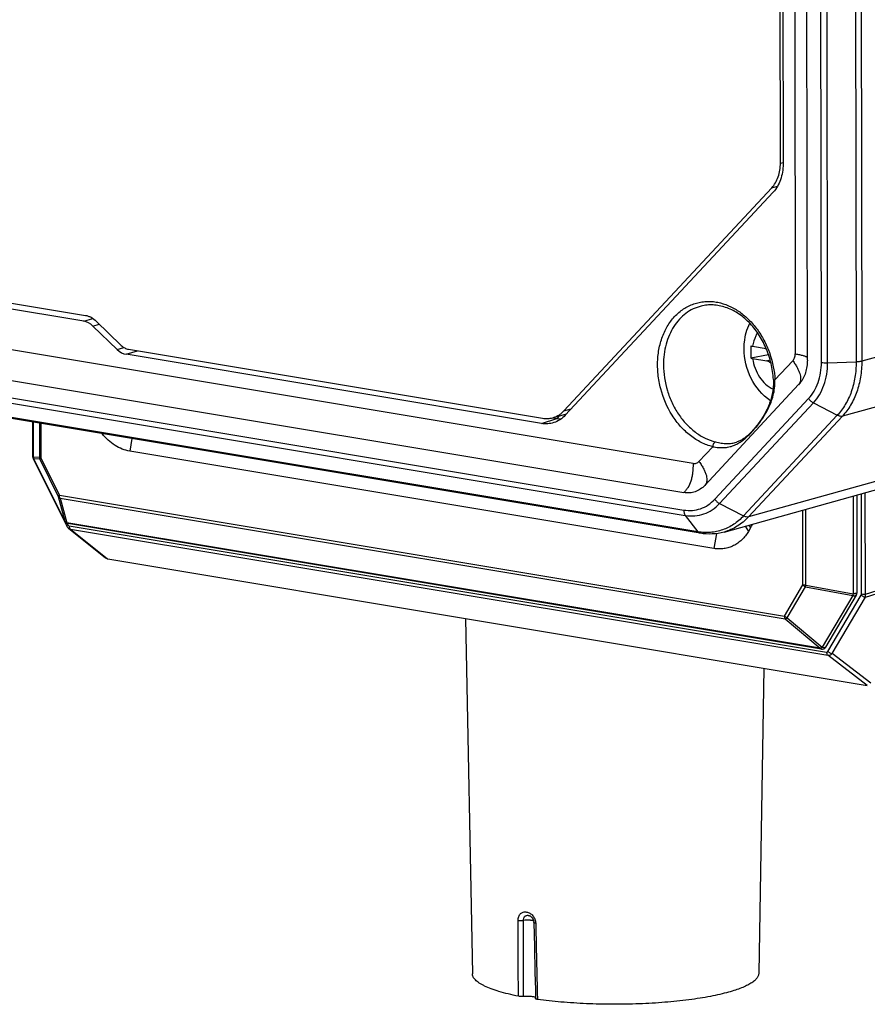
# Model space of a CAD drawing. Header units: millimetres. Extents: x 87 to 484, y 102 to 397.
# Tile 19 of 37: x 308 to 348, y 231 to 278. Entities that reach past the tile are written whole.
import ezdxf

# ---------------------------------------------------------------- set-up
doc = ezdxf.new("R2010")
doc.units = ezdxf.units.MM
doc.header["$LTSCALE"] = 32.67
doc.layers.add('00_COMPONENTS', color=7, linetype='CONTINUOUS')

msp = doc.modelspace()

# ---------------------------------------------------------------- linework, layer by layer
at = {"layer": '00_COMPONENTS'}
for p, q in [((344.546, 330.718), (344.654, 261.699)), ((345.229, 261.405), (345.121, 330.423)), ((345.895, 261.294), (345.787, 330.313)), ((346.19, 261.277), (346.082, 330.295)), ((347.438, 330.334), (347.546, 261.315)), ((347.704, 330.367), (347.812, 261.348)), ((343.952, 270.754), (343.872, 321.946)), ((343.997, 321.898), (344.077, 270.706)), ((343.952, 270.754), (344.077, 270.789)), ((333.665, 258.989), (343.538, 269.581)), ((343.609, 269.378), (333.735, 258.786)), ((343.538, 269.581), (343.815, 269.658)), ((339.805, 256.497), (277.711, 266.84)), ((277.267, 265.453), (339.361, 255.11)), ((277.269, 264.629), (339.363, 254.286)), ((359.724, 264.671), (347.812, 261.348)), ((277.341, 264.373), (339.435, 254.03)), ((306.682, 264.238), (310.949, 263.527)), ((310.88, 263.244), (306.63, 263.952)), ((340.03, 253.252), (277.936, 263.595)), ((340.137, 253.182), (278.043, 263.525)), ((310.88, 263.244), (311.308, 263.38)), ((312.653, 262.1), (311.466, 263.252)), ((311.31, 263.015), (311.611, 263.11)), ((312.453, 261.907), (311.31, 263.015)), ((312.453, 261.907), (312.77, 262.007)), ((312.883, 261.677), (313.419, 261.846)), ((312.997, 261.917), (332.661, 258.641)), ((342.629, 262.058), (343.275, 261.95)), ((358.803, 262.061), (346.891, 258.739)), ((332.6, 258.393), (312.883, 261.677)), ((343.389, 261.651), (342.553, 261.486)), ((342.63, 261.472), (343.299, 261.361)), ((343.299, 261.361), (343.464, 261.407)), ((343.692, 260.464), (344.539, 261.373)), ((346.19, 261.277), (347.546, 261.315)), ((344.816, 260.236), (340.361, 255.456)), ((340.833, 254.795), (345.288, 259.575)), ((333.665, 258.989), (334.015, 259.087)), ((341.063, 254.593), (345.519, 259.373)), ((345.519, 259.373), (346.652, 258.782)), ((332.6, 258.393), (333.34, 258.63)), ((333.142, 258.665), (333.791, 258.846)), ((333.142, 258.663), (333.34, 258.63)), ((346.652, 258.782), (342.196, 254.002)), ((346.891, 258.739), (342.435, 253.959)), ((308.435, 258.463), (308.438, 256.881)), ((308.487, 256.796), (308.485, 258.455)), ((308.489, 256.791), (308.486, 258.454)), ((308.765, 258.408), (308.768, 256.779)), ((308.841, 258.395), (308.843, 256.75)), ((313.163, 257.675), (313.057, 257.08)), ((340.796, 252.459), (313.057, 257.08)), ((340.084, 256.593), (340.734, 257.291)), ((341.858, 257.505), (341.858, 257.505)), ((354.347, 257.281), (342.435, 253.959)), ((308.473, 256.735), (310.064, 253.526)), ((308.768, 256.779), (308.489, 256.791)), ((309.972, 253.757), (308.508, 256.711)), ((308.787, 256.699), (308.508, 256.711)), ((309.973, 253.753), (308.508, 256.707)), ((308.787, 256.699), (309.663, 254.932)), ((308.843, 256.75), (309.72, 254.983)), ((341.273, 253.239), (353.185, 256.561)), ((309.663, 254.932), (309.972, 253.757)), ((309.72, 254.983), (344.142, 249.249)), ((309.756, 254.855), (310.065, 253.68)), ((309.756, 254.855), (344.178, 249.121)), ((347.399, 254.948), (347.407, 250.308)), ((347.575, 254.996), (347.582, 250.351)), ((347.8, 250.304), (347.793, 255.057)), ((347.988, 250.297), (347.981, 255.11)), ((341.063, 254.593), (342.196, 254.002)), ((345.013, 250.726), (345.007, 254.28)), ((345.16, 250.717), (345.155, 254.322)), ((339.435, 254.03), (340.03, 253.252)), ((345.839, 247.721), (310.065, 253.68)), ((310.084, 253.654), (310.12, 253.581)), ((345.893, 247.686), (310.119, 253.645)), ((310.149, 253.42), (311.906, 252.015)), ((310.181, 253.527), (346.143, 247.537)), ((310.236, 253.38), (312.002, 251.969)), ((310.236, 253.38), (346.198, 247.39)), ((342.271, 253.517), (342.436, 253.273)), ((342.534, 253.439), (342.436, 253.273)), ((342.448, 253.567), (342.534, 253.439)), ((340.922, 253.167), (340.796, 252.459)), ((312.016, 251.966), (348.063, 245.962)), ((347.987, 250.151), (351.258, 251.171)), ((347.988, 250.297), (351.323, 251.337)), ((344.142, 249.249), (345.013, 250.726)), ((344.271, 249.167), (345.142, 250.644)), ((345.142, 250.644), (347.388, 250.235)), ((345.16, 250.717), (347.407, 250.308)), ((347.388, 250.235), (345.932, 247.767)), ((347.554, 250.249), (346.098, 247.781)), ((346.204, 247.57), (347.786, 250.251)), ((346.405, 247.471), (347.987, 250.151)), ((328.996, 249.138), (329.324, 232.274)), ((344.271, 249.167), (345.932, 247.767)), ((344.178, 249.121), (345.839, 247.721)), ((348.075, 245.96), (346.198, 247.39)), ((348.244, 246.07), (346.405, 247.471)), ((343.16, 246.779), (342.924, 232.296)), ((331.957, 235.046), (331.958, 235.046)), ((332.241, 234.703), (332.268, 233.554)), ((332.268, 233.554), (332.296, 232.34)), ((332.296, 232.34), (332.315, 231.503)), ((332.315, 231.503), (332.324, 231.09))]:
    msp.add_line(p, q, dxfattribs=at)
for points in [[(343.615, 260.488), (343.615, 260.476), (343.616, 260.449), (343.617, 260.423), (343.618, 260.396), (343.618, 260.37), (343.619, 260.343), (343.618, 260.317), (343.618, 260.29), (343.618, 260.279)], [(343.618, 260.279), (343.616, 260.225), (343.612, 260.155), (343.606, 260.085), (343.598, 260.015), (343.588, 259.943), (343.577, 259.871), (343.563, 259.799), (343.547, 259.726), (343.53, 259.653), (343.51, 259.58), (343.488, 259.507), (343.464, 259.433), (343.438, 259.36), (343.41, 259.287), (343.381, 259.214), (343.349, 259.141), (343.315, 259.068), (343.28, 258.997), (343.244, 258.926), (343.206, 258.857), (343.167, 258.789), (343.128, 258.723), (343.089, 258.659), (343.049, 258.598), (343.009, 258.539), (342.97, 258.482), (342.931, 258.428), (342.893, 258.376), (342.856, 258.327), (342.819, 258.28), (342.782, 258.235), (342.747, 258.192), (342.712, 258.15), (342.677, 258.111), (342.644, 258.073), (342.61, 258.036), (342.577, 258.001), (342.544, 257.967), (342.511, 257.934), (342.479, 257.902), (342.446, 257.871), (342.413, 257.841), (342.38, 257.811), (342.347, 257.783), (342.313, 257.756), (342.279, 257.729), (342.244, 257.703), (342.208, 257.678), (342.172, 257.654), (342.135, 257.631), (342.098, 257.609), (342.059, 257.588), (342.02, 257.568), (341.979, 257.55), (341.938, 257.533), (341.895, 257.517), (341.858, 257.505)], [(308.438, 256.881), (308.438, 256.878), (308.438, 256.866), (308.439, 256.854), (308.44, 256.842), (308.442, 256.829), (308.444, 256.817), (308.447, 256.805), (308.45, 256.792), (308.454, 256.78), (308.459, 256.768), (308.463, 256.756), (308.469, 256.744), (308.473, 256.735)], [(310.064, 253.526), (310.069, 253.516), (310.076, 253.503), (310.084, 253.491), (310.092, 253.48), (310.1, 253.468), (310.109, 253.458), (310.118, 253.448), (310.128, 253.438), (310.138, 253.429), (310.149, 253.42)], [(331.957, 235.046), (331.967, 235.045), (331.976, 235.044), (331.986, 235.043), (331.997, 235.041), (332.007, 235.038), (332.017, 235.035), (332.027, 235.032), (332.038, 235.028), (332.048, 235.024), (332.058, 235.019), (332.067, 235.014), (332.077, 235.008), (332.087, 235.001), (332.097, 234.995), (332.106, 234.987), (332.115, 234.979), (332.124, 234.971), (332.133, 234.962), (332.142, 234.953), (332.15, 234.943), (332.158, 234.933), (332.166, 234.923), (332.174, 234.912), (332.181, 234.9), (332.188, 234.888), (332.195, 234.876), (332.201, 234.864), (332.207, 234.851), (332.212, 234.838), (332.217, 234.825), (332.222, 234.811), (332.226, 234.798), (332.23, 234.784), (332.233, 234.771), (332.236, 234.757), (332.238, 234.743), (332.239, 234.73), (332.24, 234.716), (332.241, 234.703)]]:
    msp.add_lwpolyline(points, dxfattribs=at)
for centre, radius, start, end in [((363.29, 261.848), 20.739, 179.3812, 179.9212), ((371.427, 261.825), 28.876, 179.8982, 180.0921), ((365.276, 261.797), 22.725, 180.0453, 180.783), ((342.986, 264.208), 2.179, 258.5303, 260.584), ((342.987, 263.622), 2.179, 258.5303, 260.584), ((341.082, 260.398), 2.61, 356.7419, 1.4492), ((343.86, 261.126), 1.307, 317.0418, 321.5664), ((333.553, 259.906), 1.294, 260.5175, 269.4222), ((308.687, 256.796), 0.2, 180.0895, 206.3694), ((308.69, 256.796), 0.201, 181.567, 205.0529), ((308.969, 256.785), 0.201, 181.567, 205.0529), ((310.152, 253.842), 0.2, 206.3687, 260.5499), ((340.685, 254.527), 2.145, 329.508, 334.8717), ((347.382, 250.351), 0.2, 329.4532, 0.092), ((345.926, 247.883), 0.2, 260.5353, 329.4657)]:
    msp.add_arc(centre, radius, start, end, dxfattribs=at)
for centre, major_axis, ratio, start_param, end_param in [((310.881, 262.268), (-0.268, 0.964), 0.770232, -0.921026, -0.344854), ((312.882, 262.654), (-0.268, 0.964), 0.770232, -4.062618, -3.486446), ((311.763, 252.164), (0.33, -0.185), 0.23436, -0.637137, -0.576658), ((347.81, 246.159), (0.33, -0.185), 0.23436, -0.576658, -0.516179)]:
    msp.add_ellipse(centre, major_axis=major_axis, ratio=ratio, start_param=start_param, end_param=end_param, dxfattribs=at)
for points, knots in [([(343.538, 269.581), (343.605, 269.653), (343.726, 269.817), (343.856, 270.101), (343.935, 270.419), (343.952, 270.641), (343.952, 270.754)], [0, 0, 0, 0, 0.232169, 0.476586, 0.733139, 1, 1, 1, 1]), ([(344.077, 270.706), (344.077, 270.578), (344.058, 270.326), (343.968, 269.967), (343.821, 269.646), (343.684, 269.46), (343.609, 269.378)], [0, 0, 0, 0, 0.266861, 0.523414, 0.767831, 1, 1, 1, 1]), ([(340.734, 257.291), (340.547, 257.337), (340.174, 257.477), (339.659, 257.807), (339.192, 258.246), (338.655, 258.963), (338.29, 259.817), (338.125, 260.721), (338.106, 261.402), (338.195, 262.057), (338.388, 262.661), (338.678, 263.193), (338.998, 263.561), (339.289, 263.796), (339.521, 263.941), (339.767, 264.053), (340.025, 264.134), (340.29, 264.181), (340.562, 264.194), (340.837, 264.173), (341.019, 264.137), (341.109, 264.113)], [0, 0, 0, 0, 0.058409, 0.119893, 0.184496, 0.251811, 0.390914, 0.461042, 0.529976, 0.596772, 0.660737, 0.721553, 0.779367, 0.807387, 0.83495, 0.862209, 0.889336, 0.916509, 0.943905, 0.971688, 1, 1, 1, 1]), ([(341.109, 264.113), (341.279, 264.07), (341.617, 263.943), (342.088, 263.653), (342.521, 263.271), (342.902, 262.808), (343.22, 262.279), (343.545, 261.509), (343.669, 260.882), (343.692, 260.464)], [0, 0, 0, 0, 0.110486, 0.226244, 0.347409, 0.473455, 0.603328, 0.735597, 1, 1, 1, 1]), ([(340.185, 263.965), (340.056, 263.933), (339.801, 263.841), (339.451, 263.628), (339.139, 263.344), (338.875, 262.997), (338.664, 262.597), (338.455, 261.995), (338.396, 261.506), (338.397, 261.178)], [0, 0, 0, 0, 0.112395, 0.226366, 0.343521, 0.465048, 0.591618, 0.723369, 1, 1, 1, 1]), ([(343.615, 260.488), (343.601, 260.742), (343.527, 261.25), (343.327, 261.858), (343.105, 262.316), (342.851, 262.739), (342.474, 263.205), (341.943, 263.641), (341.451, 263.884), (341.051, 263.991), (340.757, 264.027), (340.466, 264.021), (340.277, 263.988), (340.185, 263.965)], [0, 0, 0, 0, 0.138657, 0.278062, 0.347116, 0.415185, 0.546882, 0.671176, 0.787169, 0.842351, 0.895926, 0.948304, 1, 1, 1, 1]), ([(310.949, 263.527), (310.995, 263.519), (311.088, 263.495), (311.269, 263.415), (311.392, 263.323), (311.466, 263.252)], [0, 0, 0, 0, 0.236799, 0.48213, 1, 1, 1, 1]), ([(342.222, 261.938), (342.222, 262.044), (342.244, 262.459), (342.355, 262.871), (342.491, 263.15)], [0, 0, 0, 0, 0.253633, 1, 1, 1, 1]), ([(342.864, 262.696), (342.834, 262.65), (342.721, 262.452), (342.655, 262.229), (342.629, 262.058)], [0, 0, 0, 0, 0.240046, 1, 1, 1, 1]), ([(312.653, 262.1), (312.702, 262.053), (312.808, 261.972), (312.935, 261.927), (312.997, 261.917)], [0, 0, 0, 0, 0.518694, 1, 1, 1, 1]), ([(343.474, 259.469), (343.087, 259.733), (342.45, 260.498), (342.223, 261.458), (342.222, 261.938)], [0, 0, 0, 0, 0.493879, 1, 1, 1, 1]), ([(342.63, 261.472), (342.675, 261.164), (342.888, 260.584), (343.342, 260.147), (343.599, 260.022)], [0, 0, 0, 0, 0.521448, 1, 1, 1, 1]), ([(343.504, 261.256), (343.488, 261.27), (343.428, 261.318), (343.355, 261.351), (343.299, 261.361)], [0, 0, 0, 0, 0.265225, 1, 1, 1, 1]), ([(344.539, 261.373), (344.558, 261.393), (344.591, 261.439), (344.64, 261.546), (344.654, 261.637), (344.654, 261.699)], [0, 0, 0, 0, 0.232609, 0.477486, 1, 1, 1, 1]), ([(344.539, 261.373), (344.578, 261.318), (344.65, 261.212), (344.743, 261.055), (344.816, 260.909), (344.869, 260.772), (344.902, 260.646), (344.914, 260.529), (344.905, 260.422), (344.885, 260.356), (344.872, 260.326)], [0, 0, 0, 0, 0.176728, 0.336202, 0.479151, 0.606591, 0.719954, 0.821271, 0.913373, 1, 1, 1, 1]), ([(344.654, 261.699), (344.723, 261.687), (344.847, 261.665), (344.992, 261.631), (345.088, 261.602), (345.144, 261.582), (345.191, 261.561), (345.217, 261.546), (345.229, 261.538)], [0, 0, 0, 0, 0.348271, 0.629889, 0.74608, 0.84617, 0.930577, 1, 1, 1, 1]), ([(345.229, 261.405), (345.229, 261.302), (345.215, 261.099), (345.149, 260.808), (345.041, 260.543), (344.94, 260.385), (344.884, 260.314)], [0, 0, 0, 0, 0.265031, 0.52095, 0.766085, 1, 1, 1, 1]), ([(345.288, 259.575), (345.387, 259.68), (345.564, 259.921), (345.754, 260.337), (345.871, 260.802), (345.895, 261.128), (345.895, 261.294)], [0, 0, 0, 0, 0.232169, 0.476586, 0.733139, 1, 1, 1, 1]), ([(345.895, 261.294), (345.941, 261.286), (346.04, 261.277), (346.138, 261.275), (346.19, 261.277)], [0, 0, 0, 0, 0.474004, 1, 1, 1, 1]), ([(347.546, 261.315), (347.546, 261.071), (347.509, 260.591), (347.338, 259.906), (347.057, 259.292), (346.796, 258.937), (346.652, 258.782)], [0, 0, 0, 0, 0.266861, 0.523414, 0.767831, 1, 1, 1, 1]), ([(347.812, 261.348), (347.812, 261.097), (347.774, 260.602), (347.598, 259.896), (347.309, 259.264), (347.04, 258.899), (346.891, 258.739)], [0, 0, 0, 0, 0.266862, 0.523415, 0.767832, 1, 1, 1, 1]), ([(347.812, 261.348), (347.794, 261.343), (347.755, 261.335), (347.666, 261.321), (347.595, 261.317), (347.546, 261.315)], [0, 0, 0, 0, 0.206133, 0.447294, 1, 1, 1, 1]), ([(338.397, 261.178), (338.398, 260.763), (338.495, 260.137), (338.793, 259.363), (339.096, 258.828), (339.467, 258.359), (339.893, 257.973), (340.36, 257.684), (340.696, 257.559), (340.865, 257.518)], [0, 0, 0, 0, 0.263284, 0.395752, 0.526047, 0.65253, 0.773976, 0.889755, 1, 1, 1, 1]), ([(345.519, 259.373), (345.627, 259.49), (345.823, 259.756), (346.034, 260.217), (346.163, 260.732), (346.191, 261.093), (346.19, 261.277)], [0, 0, 0, 0, 0.232169, 0.476586, 0.733138, 1, 1, 1, 1]), ([(343.615, 260.488), (343.615, 260.484), (343.62, 260.48), (343.627, 260.476), (343.64, 260.471), (343.662, 260.467), (343.681, 260.465), (343.692, 260.464)], [0, 0, 0, 0, 0.112557, 0.200476, 0.313114, 0.611872, 1, 1, 1, 1]), ([(340.734, 257.291), (340.824, 257.273), (341.001, 257.246), (341.26, 257.242), (341.501, 257.273), (341.726, 257.34), (341.936, 257.439), (342.137, 257.569), (342.333, 257.73), (342.53, 257.92), (342.728, 258.138), (342.925, 258.383), (343.115, 258.65), (343.29, 258.937), (343.443, 259.243), (343.567, 259.565), (343.653, 259.902), (343.682, 260.134), (343.688, 260.25)], [0, 0, 0, 0, 0.059525, 0.114712, 0.16637, 0.215904, 0.265053, 0.315678, 0.36959, 0.428177, 0.4918, 0.559631, 0.630337, 0.702797, 0.776306, 0.85047, 0.925073, 1, 1, 1, 1]), ([(344.872, 260.326), (344.868, 260.318), (344.853, 260.286), (344.833, 260.257), (344.816, 260.236)], [0, 0, 0, 0, 0.24896, 1, 1, 1, 1]), ([(345.288, 259.575), (345.319, 259.532), (345.389, 259.456), (345.473, 259.397), (345.519, 259.373)], [0, 0, 0, 0, 0.50352, 1, 1, 1, 1]), ([(333.142, 258.665), (333.191, 258.679), (333.287, 258.713), (333.424, 258.785), (333.552, 258.877), (333.628, 258.95), (333.665, 258.989)], [0, 0, 0, 0, 0.245208, 0.492418, 0.74348, 1, 1, 1, 1]), ([(332.661, 258.641), (332.741, 258.628), (332.904, 258.618), (333.065, 258.644), (333.142, 258.665)], [0, 0, 0, 0, 0.504864, 1, 1, 1, 1]), ([(333.735, 258.786), (333.66, 258.705), (333.492, 258.563), (333.294, 258.467), (333.191, 258.434)], [0, 0, 0, 0, 0.50756, 1, 1, 1, 1]), ([(333.34, 258.63), (333.362, 258.638), (333.393, 258.663), (333.423, 258.707), (333.435, 258.734), (333.44, 258.748)], [0, 0, 0, 0, 0.443316, 0.710165, 1, 1, 1, 1]), ([(346.891, 258.739), (346.855, 258.729), (346.794, 258.73), (346.714, 258.752), (346.673, 258.771), (346.652, 258.782)], [0, 0, 0, 0, 0.448702, 0.712983, 1, 1, 1, 1]), ([(333.191, 258.434), (333.098, 258.404), (332.9, 258.366), (332.699, 258.377), (332.6, 258.393)], [0, 0, 0, 0, 0.495154, 1, 1, 1, 1]), ([(313.057, 257.08), (312.936, 257.1), (312.691, 257.169), (312.346, 257.348), (312.024, 257.597), (311.836, 257.8), (311.748, 257.911)], [0, 0, 0, 0, 0.233127, 0.477143, 0.732976, 1, 1, 1, 1]), ([(340.865, 257.518), (340.847, 257.512), (340.822, 257.495), (340.794, 257.465), (340.768, 257.425), (340.744, 257.367), (340.735, 257.316), (340.734, 257.291)], [0, 0, 0, 0, 0.200694, 0.31833, 0.445915, 0.720491, 1, 1, 1, 1]), ([(340.865, 257.518), (340.956, 257.495), (341.134, 257.46), (341.394, 257.438), (341.635, 257.451), (341.787, 257.483), (341.858, 257.505)], [0, 0, 0, 0, 0.281618, 0.539824, 0.777142, 1, 1, 1, 1]), ([(308.487, 256.853), (308.48, 256.855), (308.467, 256.858), (308.45, 256.865), (308.438, 256.875), (308.438, 256.881)], [0, 0, 0, 0, 0.373539, 0.663226, 1, 1, 1, 1]), ([(308.49, 256.761), (308.487, 256.758), (308.482, 256.753), (308.475, 256.746), (308.471, 256.738), (308.473, 256.735)], [0, 0, 0, 0, 0.381465, 0.671829, 1, 1, 1, 1]), ([(308.489, 256.791), (308.488, 256.791), (308.488, 256.793), (308.487, 256.795), (308.487, 256.796)], [0, 0, 0, 0, 0.266251, 1, 1, 1, 1]), ([(308.508, 256.707), (308.508, 256.708), (308.507, 256.709), (308.507, 256.711), (308.508, 256.711)], [0, 0, 0, 0, 0.725829, 1, 1, 1, 1]), ([(308.843, 256.75), (308.834, 256.752), (308.817, 256.755), (308.794, 256.762), (308.778, 256.769), (308.77, 256.776), (308.768, 256.779)], [0, 0, 0, 0, 0.35255, 0.639788, 0.854886, 1, 1, 1, 1]), ([(308.787, 256.699), (308.787, 256.701), (308.788, 256.704), (308.793, 256.711), (308.804, 256.722), (308.822, 256.736), (308.836, 256.745), (308.843, 256.75)], [0, 0, 0, 0, 0.05528, 0.129666, 0.340873, 0.633865, 1, 1, 1, 1]), ([(339.805, 256.497), (339.805, 256.345), (339.794, 256.126), (339.747, 255.848), (339.685, 255.612), (339.594, 255.399), (339.47, 255.22), (339.399, 255.144), (339.361, 255.11)], [0, 0, 0, 0, 0.303264, 0.438856, 0.564875, 0.792695, 0.898009, 1, 1, 1, 1]), ([(339.805, 256.497), (339.83, 256.492), (339.882, 256.49), (339.957, 256.506), (340.026, 256.54), (340.066, 256.574), (340.084, 256.593)], [0, 0, 0, 0, 0.250932, 0.497081, 0.744776, 1, 1, 1, 1]), ([(340.084, 256.593), (340.128, 256.531), (340.208, 256.412), (340.309, 256.237), (340.385, 256.074), (340.435, 255.924), (340.458, 255.787), (340.455, 255.662), (340.423, 255.55), (340.384, 255.485), (340.361, 255.456)], [0, 0, 0, 0, 0.182411, 0.344574, 0.487537, 0.612828, 0.722716, 0.820549, 0.911021, 1, 1, 1, 1]), ([(340.361, 255.456), (340.297, 255.388), (340.156, 255.266), (339.907, 255.142), (339.637, 255.086), (339.452, 255.095), (339.361, 255.11)], [0, 0, 0, 0, 0.255222, 0.502919, 0.74907, 1, 1, 1, 1]), ([(309.72, 254.983), (309.712, 254.978), (309.698, 254.968), (309.68, 254.954), (309.669, 254.944), (309.664, 254.937), (309.663, 254.934), (309.663, 254.932)], [0, 0, 0, 0, 0.366135, 0.659127, 0.870334, 0.94472, 1, 1, 1, 1]), ([(309.663, 254.932), (309.672, 254.915), (309.7, 254.883), (309.736, 254.862), (309.756, 254.855)], [0, 0, 0, 0, 0.488506, 1, 1, 1, 1]), ([(309.756, 254.855), (309.743, 254.872), (309.725, 254.914), (309.72, 254.959), (309.72, 254.983)], [0, 0, 0, 0, 0.460083, 1, 1, 1, 1]), ([(339.363, 254.286), (339.496, 254.263), (339.767, 254.25), (340.165, 254.333), (340.531, 254.515), (340.739, 254.694), (340.833, 254.795)], [0, 0, 0, 0, 0.25093, 0.497081, 0.744778, 1, 1, 1, 1]), ([(340.833, 254.795), (340.863, 254.753), (340.933, 254.676), (341.018, 254.617), (341.063, 254.593)], [0, 0, 0, 0, 0.50352, 1, 1, 1, 1]), ([(339.363, 254.286), (339.363, 254.237), (339.373, 254.147), (339.41, 254.062), (339.435, 254.03)], [0, 0, 0, 0, 0.539918, 1, 1, 1, 1]), ([(339.435, 254.03), (339.583, 254.005), (339.883, 253.99), (340.324, 254.082), (340.729, 254.284), (340.959, 254.482), (341.063, 254.593)], [0, 0, 0, 0, 0.25093, 0.497081, 0.744777, 1, 1, 1, 1]), ([(342.196, 254.002), (342.126, 253.927), (341.979, 253.786), (341.737, 253.603), (341.478, 253.454), (341.205, 253.34), (340.921, 253.261), (340.627, 253.219), (340.328, 253.214), (340.129, 253.236), (340.03, 253.252)], [0, 0, 0, 0, 0.128847, 0.255183, 0.379627, 0.502896, 0.625777, 0.749077, 0.873578, 1, 1, 1, 1]), ([(342.435, 253.959), (342.355, 253.872), (342.184, 253.711), (341.901, 253.507), (341.597, 253.346), (341.382, 253.269), (341.273, 253.239)], [0, 0, 0, 0, 0.25652, 0.507584, 0.754792, 1, 1, 1, 1]), ([(342.435, 253.959), (342.4, 253.949), (342.338, 253.95), (342.259, 253.973), (342.217, 253.991), (342.196, 254.002)], [0, 0, 0, 0, 0.448702, 0.712983, 1, 1, 1, 1]), ([(309.972, 253.757), (309.972, 253.756), (309.972, 253.755), (309.972, 253.754), (309.973, 253.753)], [0, 0, 0, 0, 0.27416, 1, 1, 1, 1]), ([(310.065, 253.68), (310.045, 253.687), (310.009, 253.707), (309.982, 253.739), (309.972, 253.757)], [0, 0, 0, 0, 0.511494, 1, 1, 1, 1]), ([(310.12, 253.581), (310.112, 253.575), (310.099, 253.566), (310.085, 253.554), (310.076, 253.547), (310.07, 253.54), (310.065, 253.534), (310.063, 253.528), (310.064, 253.526)], [0, 0, 0, 0, 0.394449, 0.557862, 0.696425, 0.809057, 0.895635, 1, 1, 1, 1]), ([(310.119, 253.645), (310.109, 253.646), (310.088, 253.655), (310.072, 253.67), (310.065, 253.68)], [0, 0, 0, 0, 0.475725, 1, 1, 1, 1]), ([(310.12, 253.581), (310.127, 253.567), (310.143, 253.544), (310.168, 253.529), (310.181, 253.527)], [0, 0, 0, 0, 0.529849, 1, 1, 1, 1]), ([(310.149, 253.42), (310.161, 253.409), (310.189, 253.392), (310.22, 253.383), (310.236, 253.38)], [0, 0, 0, 0, 0.502131, 1, 1, 1, 1]), ([(310.181, 253.527), (310.181, 253.512), (310.184, 253.482), (310.197, 253.43), (310.217, 253.395), (310.236, 253.38)], [0, 0, 0, 0, 0.289228, 0.556147, 1, 1, 1, 1]), ([(340.137, 253.182), (340.117, 253.186), (340.075, 253.203), (340.044, 253.234), (340.03, 253.252)], [0, 0, 0, 0, 0.475738, 1, 1, 1, 1]), ([(341.273, 253.239), (341.09, 253.188), (340.71, 253.127), (340.327, 253.151), (340.137, 253.182)], [0, 0, 0, 0, 0.496763, 1, 1, 1, 1]), ([(342.436, 253.273), (342.392, 253.198), (342.296, 253.057), (342.127, 252.869), (341.937, 252.712), (341.73, 252.588), (341.509, 252.499), (341.276, 252.446), (341.036, 252.431), (340.876, 252.446), (340.796, 252.459)], [0, 0, 0, 0, 0.132986, 0.261932, 0.387456, 0.510436, 0.631963, 0.753255, 0.875549, 1, 1, 1, 1]), ([(312.002, 251.969), (311.985, 251.972), (311.951, 251.984), (311.921, 252.004), (311.906, 252.015)], [0, 0, 0, 0, 0.491448, 1, 1, 1, 1]), ([(345.16, 250.717), (345.135, 250.716), (345.085, 250.717), (345.036, 250.722), (345.013, 250.726)], [0, 0, 0, 0, 0.525995, 1, 1, 1, 1]), ([(345.013, 250.726), (345.031, 250.708), (345.072, 250.676), (345.118, 250.653), (345.142, 250.644)], [0, 0, 0, 0, 0.495276, 1, 1, 1, 1]), ([(345.142, 250.644), (345.144, 250.649), (345.151, 250.674), (345.156, 250.698), (345.16, 250.717)], [0, 0, 0, 0, 0.233019, 1, 1, 1, 1]), ([(347.407, 250.308), (347.405, 250.301), (347.4, 250.277), (347.393, 250.252), (347.388, 250.235)], [0, 0, 0, 0, 0.264418, 1, 1, 1, 1]), ([(347.388, 250.235), (347.406, 250.228), (347.44, 250.218), (347.482, 250.215), (347.512, 250.22), (347.53, 250.226), (347.544, 250.236), (347.551, 250.245), (347.554, 250.249)], [0, 0, 0, 0, 0.317637, 0.5915, 0.70933, 0.814774, 0.910232, 1, 1, 1, 1]), ([(347.582, 250.351), (347.582, 250.344), (347.569, 250.335), (347.552, 250.328), (347.53, 250.322), (347.504, 250.317), (347.474, 250.312), (347.441, 250.309), (347.418, 250.308), (347.407, 250.308)], [0, 0, 0, 0, 0.107797, 0.200772, 0.320685, 0.464953, 0.629619, 0.809795, 1, 1, 1, 1]), ([(347.786, 250.251), (347.788, 250.254), (347.796, 250.271), (347.8, 250.29), (347.8, 250.304)], [0, 0, 0, 0, 0.238638, 1, 1, 1, 1]), ([(347.786, 250.251), (347.8, 250.237), (347.83, 250.212), (347.88, 250.182), (347.933, 250.161), (347.969, 250.153), (347.987, 250.151)], [0, 0, 0, 0, 0.253271, 0.515568, 0.769738, 1, 1, 1, 1]), ([(347.8, 250.304), (347.83, 250.299), (347.893, 250.294), (347.956, 250.295), (347.988, 250.297)], [0, 0, 0, 0, 0.480017, 1, 1, 1, 1]), ([(347.987, 250.151), (347.992, 250.173), (347.996, 250.222), (347.992, 250.271), (347.988, 250.297)], [0, 0, 0, 0, 0.467284, 1, 1, 1, 1]), ([(344.271, 249.167), (344.247, 249.177), (344.201, 249.2), (344.16, 249.232), (344.142, 249.249)], [0, 0, 0, 0, 0.504724, 1, 1, 1, 1]), ([(344.142, 249.249), (344.142, 249.225), (344.147, 249.18), (344.165, 249.138), (344.178, 249.121)], [0, 0, 0, 0, 0.539917, 1, 1, 1, 1]), ([(344.178, 249.121), (344.193, 249.123), (344.227, 249.136), (344.256, 249.155), (344.271, 249.167)], [0, 0, 0, 0, 0.443377, 1, 1, 1, 1]), ([(345.932, 247.767), (345.917, 247.755), (345.888, 247.735), (345.854, 247.723), (345.839, 247.721)], [0, 0, 0, 0, 0.556623, 1, 1, 1, 1]), ([(346.098, 247.781), (346.095, 247.777), (346.088, 247.768), (346.074, 247.758), (346.056, 247.752), (346.026, 247.747), (345.984, 247.75), (345.95, 247.76), (345.932, 247.767)], [0, 0, 0, 0, 0.089768, 0.185224, 0.290663, 0.40849, 0.682354, 1, 1, 1, 1]), ([(345.839, 247.721), (345.846, 247.712), (345.862, 247.696), (345.883, 247.687), (345.893, 247.686)], [0, 0, 0, 0, 0.524273, 1, 1, 1, 1]), ([(346.143, 247.537), (346.149, 247.536), (346.161, 247.536), (346.184, 247.545), (346.197, 247.559), (346.204, 247.57)], [0, 0, 0, 0, 0.246359, 0.489628, 1, 1, 1, 1]), ([(346.143, 247.537), (346.143, 247.521), (346.145, 247.491), (346.158, 247.439), (346.179, 247.404), (346.198, 247.39)], [0, 0, 0, 0, 0.289228, 0.556147, 1, 1, 1, 1]), ([(346.198, 247.39), (346.216, 247.387), (346.253, 247.386), (346.307, 247.401), (346.36, 247.429), (346.39, 247.456), (346.405, 247.471)], [0, 0, 0, 0, 0.232673, 0.475214, 0.730897, 1, 1, 1, 1]), ([(346.204, 247.57), (346.217, 247.557), (346.248, 247.532), (346.298, 247.502), (346.351, 247.48), (346.387, 247.472), (346.405, 247.471)], [0, 0, 0, 0, 0.253271, 0.515568, 0.769738, 1, 1, 1, 1]), ([(331.498, 234.805), (331.498, 234.867), (331.511, 234.958), (331.561, 235.063), (331.611, 235.126), (331.673, 235.173), (331.743, 235.202), (331.819, 235.211), (331.897, 235.204), (331.977, 235.184), (332.084, 235.135), (332.178, 235.054), (332.251, 234.95), (332.309, 234.831), (332.329, 234.732), (332.331, 234.667)], [0, 0, 0, 0, 0.131903, 0.192431, 0.249291, 0.303538, 0.356796, 0.410793, 0.46673, 0.525061, 0.586358, 0.717979, 0.787784, 0.858869, 1, 1, 1, 1]), ([(331.509, 231.205), (331.508, 231.505), (331.504, 232.705), (331.5, 233.905), (331.498, 234.805)], [0, 0, 0, 0, 0.250018, 1, 1, 1, 1]), ([(331.498, 234.805), (331.516, 234.801), (331.557, 234.796), (331.621, 234.792), (331.685, 234.794), (331.728, 234.799), (331.748, 234.802)], [0, 0, 0, 0, 0.228395, 0.489804, 0.756491, 1, 1, 1, 1]), ([(331.748, 234.802), (331.748, 234.836), (331.756, 234.901), (331.793, 234.973), (331.836, 235.013), (331.873, 235.034), (331.914, 235.045), (331.943, 235.046), (331.957, 235.046)], [0, 0, 0, 0, 0.279439, 0.530886, 0.648253, 0.763136, 0.879456, 1, 1, 1, 1]), ([(332.231, 234.781), (332.217, 234.785), (332.187, 234.794), (332.135, 234.803), (332.076, 234.811), (331.988, 234.816), (331.878, 234.816), (331.79, 234.809), (331.748, 234.802)], [0, 0, 0, 0, 0.087886, 0.195934, 0.320208, 0.455839, 0.738992, 1, 1, 1, 1]), ([(332.331, 234.667), (332.318, 234.668), (332.301, 234.671), (332.279, 234.676), (332.266, 234.681), (332.255, 234.685), (332.248, 234.69), (332.243, 234.695), (332.241, 234.7), (332.241, 234.701)], [0, 0, 0, 0, 0.376038, 0.534461, 0.670718, 0.78382, 0.873987, 0.943687, 1, 1, 1, 1]), ([(332.331, 234.667), (332.338, 234.365), (332.366, 233.161), (332.394, 231.957), (332.415, 231.054)], [0, 0, 0, 0, 0.250017, 1, 1, 1, 1]), ([(331.509, 231.205), (331.346, 231.238), (331.037, 231.305), (330.604, 231.42), (330.229, 231.545), (329.956, 231.659), (329.771, 231.756), (329.655, 231.826), (329.556, 231.898), (329.474, 231.971), (329.409, 232.045), (329.361, 232.12), (329.332, 232.197), (329.324, 232.249), (329.324, 232.274)], [0, 0, 0, 0, 0.196206, 0.372871, 0.528651, 0.662657, 0.721415, 0.774725, 0.822737, 0.865719, 0.904111, 0.938587, 0.970118, 1, 1, 1, 1]), ([(342.924, 232.296), (342.923, 232.275), (342.919, 232.234), (342.893, 232.15), (342.843, 232.069), (342.775, 231.993), (342.685, 231.911), (342.544, 231.811), (342.338, 231.7), (342.091, 231.592), (341.805, 231.489), (341.599, 231.427), (341.49, 231.397)], [0, 0, 0, 0, 0.03425, 0.069754, 0.148231, 0.19289, 0.241784, 0.353448, 0.484882, 0.636602, 0.808486, 1, 1, 1, 1]), ([(341.49, 231.397), (341.354, 231.359), (341.067, 231.287), (340.615, 231.192), (340.124, 231.107), (339.405, 231.003), (338.444, 230.905), (337.237, 230.835), (335.992, 230.814), (334.752, 230.842), (333.559, 230.918), (332.786, 231.003), (332.415, 231.054)], [0, 0, 0, 0, 0.046399, 0.097144, 0.15187, 0.210161, 0.335573, 0.469375, 0.607211, 0.74456, 0.876923, 1, 1, 1, 1]), ([(331.746, 231.2), (331.726, 231.197), (331.685, 231.194), (331.624, 231.193), (331.565, 231.197), (331.527, 231.202), (331.509, 231.205)], [0, 0, 0, 0, 0.250191, 0.517112, 0.77522, 1, 1, 1, 1]), ([(331.746, 231.2), (331.8, 231.207), (331.885, 231.212), (331.997, 231.212), (332.08, 231.208), (332.158, 231.2), (332.225, 231.189), (332.279, 231.175), (332.31, 231.163), (332.322, 231.156)], [0, 0, 0, 0, 0.283095, 0.4322, 0.577382, 0.712122, 0.830488, 0.927555, 1, 1, 1, 1]), ([(332.415, 231.054), (332.402, 231.056), (332.384, 231.059), (332.362, 231.065), (332.349, 231.069), (332.338, 231.074), (332.329, 231.08), (332.324, 231.086), (332.324, 231.09)], [0, 0, 0, 0, 0.378048, 0.537473, 0.674595, 0.788302, 0.878644, 1, 1, 1, 1])]:
    msp.add_open_spline(points, degree=3, knots=knots, dxfattribs=at)
msp.add_open_spline([(331.746, 231.2), (331.745, 232.401), (331.746, 233.602), (331.748, 234.802)], degree=3, dxfattribs=at)

doc.saveas('drawing.dxf')
